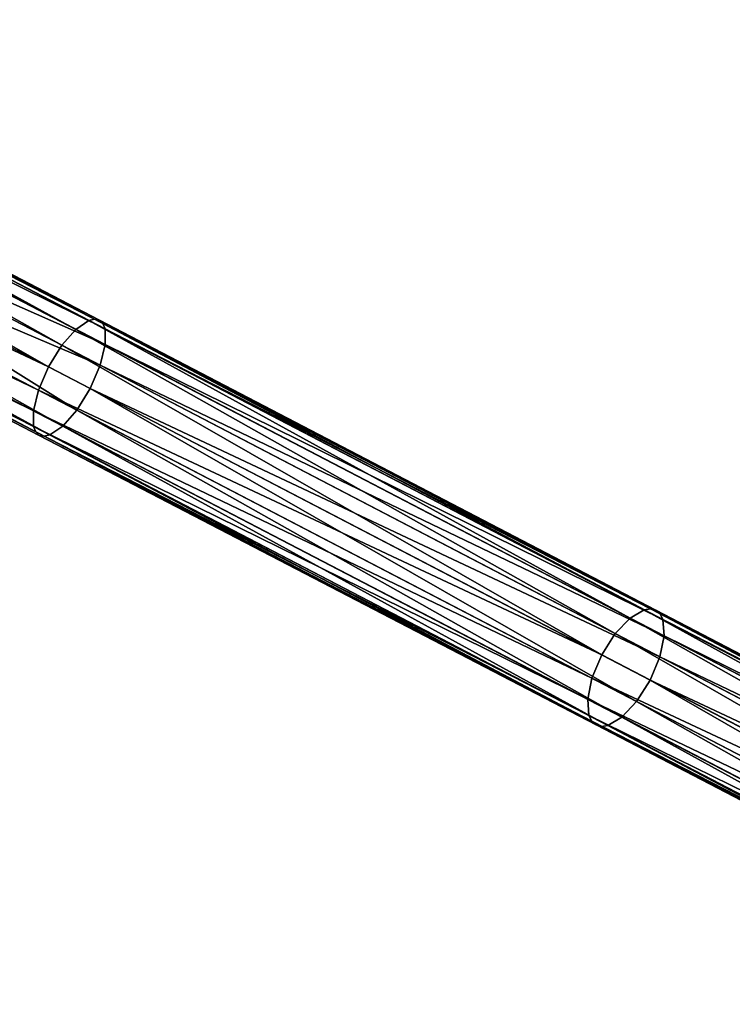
# Model space of a CAD drawing. Header units: millimetres. Extents: x 0 to 2133, y 0 to 2087.
# Tile 82 of 256: x 1576 to 1657, y 282 to 393. Entities that reach past the tile are written whole.
import ezdxf

# ---------------------------------------------------------------- set-up
doc = ezdxf.new("R2010")
doc.units = ezdxf.units.MM
doc.header["$LTSCALE"] = 25.4
doc.layers.get('0').update_dxf_attribs({"true_color": 0xff5454})

# ---------------------------------------------------------------- blocks, each defined once
blk = doc.blocks.new('COSMO-S-3382-4917.STL#2')
at = {"color": 250, "true_color": 0x282828}
mesh = blk.add_polyface(dxfattribs=at)
corners = [(1363.01, 457.26, 2025.92), (1426.37, 422.44, 2007.33), (1361.66, 456.18, 2024.29)]
mesh.append_faces([[corners[k] for k in face] for face in [(0, 1, 2)]], dxfattribs={"color": 250})
mesh = blk.add_polyface(dxfattribs=at)
corners = [(1364.03, 457.37, 2027.93), (1428.48, 423.6, 2009.7), (1363.01, 457.26, 2025.92)]
mesh.append_faces([[corners[k] for k in face] for face in [(0, 1, 2)]], dxfattribs={"color": 250})
mesh = blk.add_polyface(dxfattribs=at)
corners = [(1363.01, 457.26, 2025.92), (1427.84, 423.45, 2008.82), (1426.37, 422.44, 2007.33)]
mesh.append_faces([[corners[k] for k in face] for face in [(0, 1, 2)]], dxfattribs={"color": 250})
mesh = blk.add_polyface(dxfattribs=at)
corners = [(1363.01, 457.26, 2025.92), (1428.48, 423.6, 2009.7), (1427.84, 423.45, 2008.82)]
mesh.append_faces([[corners[k] for k in face] for face in [(0, 1, 2)]], dxfattribs={"color": 250})
mesh = blk.add_polyface(dxfattribs=at)
corners = [(1364.03, 457.37, 2027.93), (1429.02, 423.49, 2010.65), (1428.48, 423.6, 2009.7)]
mesh.append_faces([[corners[k] for k in face] for face in [(0, 1, 2)]], dxfattribs={"color": 250})
mesh = blk.add_polyface(dxfattribs=at)
corners = [(1364.53, 456.46, 2029.94), (1429.42, 423.11, 2011.59), (1364.03, 457.37, 2027.93)]
mesh.append_faces([[corners[k] for k in face] for face in [(0, 1, 2)]], dxfattribs={"color": 250})
mesh = blk.add_polyface(dxfattribs=at)
corners = [(1364.03, 457.37, 2027.93), (1429.42, 423.11, 2011.59), (1429.02, 423.49, 2010.65)]
mesh.append_faces([[corners[k] for k in face] for face in [(0, 1, 2)]], dxfattribs={"color": 250})
mesh = blk.add_polyface(dxfattribs=at)
corners = [(1424.79, 420.64, 2006.33), (1360.16, 454.32, 2023.18), (1361.66, 456.18, 2024.29)]
mesh.append_faces([[corners[k] for k in face] for face in [(0, 1, 2)]], dxfattribs={"color": 250})
mesh = blk.add_polyface(dxfattribs=at)
corners = [(1426.37, 422.44, 2007.33), (1424.79, 420.64, 2006.33), (1361.66, 456.18, 2024.29)]
mesh.append_faces([[corners[k] for k in face] for face in [(0, 1, 2)]], dxfattribs={"color": 250})
mesh = blk.add_polyface(dxfattribs=at)
corners = [(1429.66, 422.5, 2012.47), (1364.53, 456.46, 2029.94), (1364.42, 454.74, 2031.58)]
mesh.append_faces([[corners[k] for k in face] for face in [(0, 1, 2)]], dxfattribs={"color": 250})
mesh = blk.add_polyface(dxfattribs=at)
corners = [(1364.53, 456.46, 2029.94), (1429.66, 422.5, 2012.47), (1429.42, 423.11, 2011.59)]
mesh.append_faces([[corners[k] for k in face] for face in [(0, 1, 2)]], dxfattribs={"color": 250})
mesh = blk.add_polyface(dxfattribs=at)
corners = [(1429.68, 420.72, 2013.96), (1429.66, 422.5, 2012.47), (1364.42, 454.74, 2031.58)]
mesh.append_faces([[corners[k] for k in face] for face in [(0, 1, 2)]], dxfattribs={"color": 250})
mesh = blk.add_polyface(dxfattribs=at)
corners = [(1429.68, 420.72, 2013.96), (1364.42, 454.74, 2031.58), (1396.69, 435.29, 2024.3)]
mesh.append_faces([[corners[k] for k in face] for face in [(0, 1, 2)]], dxfattribs={"color": 250})
mesh = blk.add_polyface(dxfattribs=at)
corners = [(1423.29, 418.21, 2005.96), (1358.68, 451.86, 2022.77), (1360.16, 454.32, 2023.18)]
mesh.append_faces([[corners[k] for k in face] for face in [(0, 1, 2)]], dxfattribs={"color": 250})
mesh = blk.add_polyface(dxfattribs=at)
corners = [(1424.79, 420.64, 2006.33), (1423.29, 418.21, 2005.96), (1360.16, 454.32, 2023.18)]
mesh.append_faces([[corners[k] for k in face] for face in [(0, 1, 2)]], dxfattribs={"color": 250})
mesh = blk.add_polyface(dxfattribs=at)
corners = [(1423.29, 418.21, 2005.96), (1357.51, 449.24, 2023.18), (1358.68, 451.86, 2022.77)]
mesh.append_faces([[corners[k] for k in face] for face in [(0, 1, 2)]], dxfattribs={"color": 250})
mesh = blk.add_polyface(dxfattribs=at)
corners = [(1422.15, 415.58, 2006.33), (1356.85, 446.95, 2024.29), (1357.51, 449.24, 2023.18)]
mesh.append_faces([[corners[k] for k in face] for face in [(0, 1, 2)]], dxfattribs={"color": 250})
mesh = blk.add_polyface(dxfattribs=at)
corners = [(1423.29, 418.21, 2005.96), (1422.15, 415.58, 2006.33), (1357.51, 449.24, 2023.18)]
mesh.append_faces([[corners[k] for k in face] for face in [(0, 1, 2)]], dxfattribs={"color": 250})
mesh = blk.add_polyface(dxfattribs=at)
corners = [(1421.58, 413.25, 2007.33), (1356.74, 445.23, 2025.92), (1356.85, 446.95, 2024.29)]
mesh.append_faces([[corners[k] for k in face] for face in [(0, 1, 2)]], dxfattribs={"color": 250})
mesh = blk.add_polyface(dxfattribs=at)
corners = [(1422.15, 415.58, 2006.33), (1421.58, 413.25, 2007.33), (1356.85, 446.95, 2024.29)]
mesh.append_faces([[corners[k] for k in face] for face in [(0, 1, 2)]], dxfattribs={"color": 250})
mesh = blk.add_polyface(dxfattribs=at)
corners = [(1424.89, 411.52, 2013.96), (1361.11, 447.37, 2032.68), (1359.61, 445.51, 2031.58)]
mesh.append_faces([[corners[k] for k in face] for face in [(0, 1, 2)]], dxfattribs={"color": 250})
mesh = blk.add_polyface(dxfattribs=at)
corners = [(1426.47, 413.33, 2014.97), (1395.53, 432.66, 2024.69), (1361.11, 447.37, 2032.68)]
mesh.append_faces([[corners[k] for k in face] for face in [(0, 1, 2)]], dxfattribs={"color": 250})
mesh = blk.add_polyface(dxfattribs=at)
corners = [(1426.47, 413.33, 2014.97), (1361.11, 447.37, 2032.68), (1424.89, 411.52, 2013.96)]
mesh.append_faces([[corners[k] for k in face] for face in [(0, 1, 2)]], dxfattribs={"color": 250})
mesh = blk.add_polyface(dxfattribs=at)
corners = [(1359.61, 445.51, 2031.58), (1358.26, 444.44, 2029.94), (1423.42, 410.52, 2012.47)]
mesh.append_faces([[corners[k] for k in face] for face in [(0, 1, 2)]], dxfattribs={"color": 250})
mesh = blk.add_polyface(dxfattribs=at)
corners = [(1359.61, 445.51, 2031.58), (1423.42, 410.52, 2012.47), (1424.89, 411.52, 2013.96)]
mesh.append_faces([[corners[k] for k in face] for face in [(0, 1, 2)]], dxfattribs={"color": 250})
mesh = blk.add_polyface(dxfattribs=at)
corners = [(1421.6, 411.47, 2008.82), (1356.74, 445.23, 2025.92), (1421.58, 413.25, 2007.33)]
mesh.append_faces([[corners[k] for k in face] for face in [(0, 1, 2)]], dxfattribs={"color": 250})
mesh = blk.add_polyface(dxfattribs=at)
corners = [(1357.23, 444.32, 2027.93), (1356.74, 445.23, 2025.92), (1421.6, 411.47, 2008.82)]
mesh.append_faces([[corners[k] for k in face] for face in [(0, 1, 2)]], dxfattribs={"color": 250})
mesh = blk.add_polyface(dxfattribs=at)
corners = [(1358.26, 444.44, 2029.94), (1357.23, 444.32, 2027.93), (1422.78, 410.37, 2011.59)]
mesh.append_faces([[corners[k] for k in face] for face in [(0, 1, 2)]], dxfattribs={"color": 250})
mesh = blk.add_polyface(dxfattribs=at)
corners = [(1358.26, 444.44, 2029.94), (1422.78, 410.37, 2011.59), (1423.42, 410.52, 2012.47)]
mesh.append_faces([[corners[k] for k in face] for face in [(0, 1, 2)]], dxfattribs={"color": 250})
mesh = blk.add_polyface(dxfattribs=at)
corners = [(1357.23, 444.32, 2027.93), (1422.24, 410.48, 2010.65), (1422.78, 410.37, 2011.59)]
mesh.append_faces([[corners[k] for k in face] for face in [(0, 1, 2)]], dxfattribs={"color": 250})
mesh = blk.add_polyface(dxfattribs=at)
corners = [(1357.23, 444.32, 2027.93), (1421.6, 411.47, 2008.82), (1421.84, 410.86, 2009.7)]
mesh.append_faces([[corners[k] for k in face] for face in [(0, 1, 2)]], dxfattribs={"color": 250})
mesh = blk.add_polyface(dxfattribs=at)
corners = [(1357.23, 444.32, 2027.93), (1421.84, 410.86, 2009.7), (1422.24, 410.48, 2010.65)]
mesh.append_faces([[corners[k] for k in face] for face in [(0, 1, 2)]], dxfattribs={"color": 250})
mesh = blk.add_polyface(dxfattribs=at)
corners = [(1429.11, 418.39, 2014.97), (1396.69, 435.29, 2024.3), (1395.53, 432.66, 2024.69)]
mesh.append_faces([[corners[k] for k in face] for face in [(0, 1, 2)]], dxfattribs={"color": 250})
mesh = blk.add_polyface(dxfattribs=at)
corners = [(1429.68, 420.72, 2013.96), (1396.69, 435.29, 2024.3), (1429.11, 418.39, 2014.97)]
mesh.append_faces([[corners[k] for k in face] for face in [(0, 1, 2)]], dxfattribs={"color": 250})
mesh = blk.add_polyface(dxfattribs=at)
corners = [(1429.11, 418.39, 2014.97), (1395.53, 432.66, 2024.69), (1427.98, 415.76, 2015.34)]
mesh.append_faces([[corners[k] for k in face] for face in [(0, 1, 2)]], dxfattribs={"color": 250})
mesh = blk.add_polyface(dxfattribs=at)
corners = [(1427.98, 415.76, 2015.34), (1395.53, 432.66, 2024.69), (1426.47, 413.33, 2014.97)]
mesh.append_faces([[corners[k] for k in face] for face in [(0, 1, 2)]], dxfattribs={"color": 250})
mesh = blk.add_polyface(dxfattribs=at)
corners = [(1427.84, 423.45, 2008.82), (1488.87, 389.86, 1986.83), (1426.37, 422.44, 2007.33)]
mesh.append_faces([[corners[k] for k in face] for face in [(0, 1, 2)]], dxfattribs={"color": 250})
mesh = blk.add_polyface(dxfattribs=at)
corners = [(1428.48, 423.6, 2009.7), (1491.17, 390.91, 1988.96), (1427.84, 423.45, 2008.82)]
mesh.append_faces([[corners[k] for k in face] for face in [(0, 1, 2)]], dxfattribs={"color": 250})
mesh = blk.add_polyface(dxfattribs=at)
corners = [(1427.84, 423.45, 2008.82), (1490.46, 390.8, 1988.17), (1488.87, 389.86, 1986.83)]
mesh.append_faces([[corners[k] for k in face] for face in [(0, 1, 2)]], dxfattribs={"color": 250})
mesh = blk.add_polyface(dxfattribs=at)
corners = [(1427.84, 423.45, 2008.82), (1491.17, 390.91, 1988.96), (1490.46, 390.8, 1988.17)]
mesh.append_faces([[corners[k] for k in face] for face in [(0, 1, 2)]], dxfattribs={"color": 250})
mesh = blk.add_polyface(dxfattribs=at)
corners = [(1429.02, 423.49, 2010.65), (1491.79, 390.75, 1989.81), (1428.48, 423.6, 2009.7)]
mesh.append_faces([[corners[k] for k in face] for face in [(0, 1, 2)]], dxfattribs={"color": 250})
mesh = blk.add_polyface(dxfattribs=at)
corners = [(1428.48, 423.6, 2009.7), (1491.79, 390.75, 1989.81), (1491.17, 390.91, 1988.96)]
mesh.append_faces([[corners[k] for k in face] for face in [(0, 1, 2)]], dxfattribs={"color": 250})
mesh = blk.add_polyface(dxfattribs=at)
corners = [(1429.42, 423.11, 2011.59), (1492.27, 390.33, 1990.66), (1429.02, 423.49, 2010.65)]
mesh.append_faces([[corners[k] for k in face] for face in [(0, 1, 2)]], dxfattribs={"color": 250})
mesh = blk.add_polyface(dxfattribs=at)
corners = [(1429.02, 423.49, 2010.65), (1492.27, 390.33, 1990.66), (1491.79, 390.75, 1989.81)]
mesh.append_faces([[corners[k] for k in face] for face in [(0, 1, 2)]], dxfattribs={"color": 250})
mesh = blk.add_polyface(dxfattribs=at)
corners = [(1487.21, 388.11, 1985.92), (1424.79, 420.64, 2006.33), (1426.37, 422.44, 2007.33)]
mesh.append_faces([[corners[k] for k in face] for face in [(0, 1, 2)]], dxfattribs={"color": 250})
mesh = blk.add_polyface(dxfattribs=at)
corners = [(1488.87, 389.86, 1986.83), (1487.21, 388.11, 1985.92), (1426.37, 422.44, 2007.33)]
mesh.append_faces([[corners[k] for k in face] for face in [(0, 1, 2)]], dxfattribs={"color": 250})
mesh = blk.add_polyface(dxfattribs=at)
corners = [(1429.66, 422.5, 2012.47), (1492.59, 389.69, 1991.45), (1429.42, 423.11, 2011.59)]
mesh.append_faces([[corners[k] for k in face] for face in [(0, 1, 2)]], dxfattribs={"color": 250})
mesh = blk.add_polyface(dxfattribs=at)
corners = [(1429.42, 423.11, 2011.59), (1492.59, 389.69, 1991.45), (1492.27, 390.33, 1990.66)]
mesh.append_faces([[corners[k] for k in face] for face in [(0, 1, 2)]], dxfattribs={"color": 250})
mesh = blk.add_polyface(dxfattribs=at)
corners = [(1492.59, 389.69, 1991.45), (1429.66, 422.5, 2012.47), (1429.68, 420.72, 2013.96)]
mesh.append_faces([[corners[k] for k in face] for face in [(0, 1, 2)]], dxfattribs={"color": 250})
mesh = blk.add_polyface(dxfattribs=at)
corners = [(1485.68, 385.7, 1985.59), (1423.29, 418.21, 2005.96), (1424.79, 420.64, 2006.33)]
mesh.append_faces([[corners[k] for k in face] for face in [(0, 1, 2)]], dxfattribs={"color": 250})
mesh = blk.add_polyface(dxfattribs=at)
corners = [(1487.21, 388.11, 1985.92), (1485.68, 385.7, 1985.59), (1424.79, 420.64, 2006.33)]
mesh.append_faces([[corners[k] for k in face] for face in [(0, 1, 2)]], dxfattribs={"color": 250})
mesh = blk.add_polyface(dxfattribs=at)
corners = [(1492.74, 387.85, 1992.79), (1429.68, 420.72, 2013.96), (1429.11, 418.39, 2014.97)]
mesh.append_faces([[corners[k] for k in face] for face in [(0, 1, 2)]], dxfattribs={"color": 250})
mesh = blk.add_polyface(dxfattribs=at)
corners = [(1492.74, 387.85, 1992.79), (1492.59, 389.69, 1991.45), (1429.68, 420.72, 2013.96)]
mesh.append_faces([[corners[k] for k in face] for face in [(0, 1, 2)]], dxfattribs={"color": 250})
mesh = blk.add_polyface(dxfattribs=at)
corners = [(1485.68, 385.7, 1985.59), (1422.15, 415.58, 2006.33), (1423.29, 418.21, 2005.96)]
mesh.append_faces([[corners[k] for k in face] for face in [(0, 1, 2)]], dxfattribs={"color": 250})
mesh = blk.add_polyface(dxfattribs=at)
corners = [(1492.25, 385.48, 1993.7), (1429.11, 418.39, 2014.97), (1427.98, 415.76, 2015.34)]
mesh.append_faces([[corners[k] for k in face] for face in [(0, 1, 2)]], dxfattribs={"color": 250})
mesh = blk.add_polyface(dxfattribs=at)
corners = [(1492.74, 387.85, 1992.79), (1429.11, 418.39, 2014.97), (1492.25, 385.48, 1993.7)]
mesh.append_faces([[corners[k] for k in face] for face in [(0, 1, 2)]], dxfattribs={"color": 250})
mesh = blk.add_polyface(dxfattribs=at)
corners = [(1484.58, 383.07, 1985.92), (1421.58, 413.25, 2007.33), (1422.15, 415.58, 2006.33)]
mesh.append_faces([[corners[k] for k in face] for face in [(0, 1, 2)]], dxfattribs={"color": 250})
mesh = blk.add_polyface(dxfattribs=at)
corners = [(1485.68, 385.7, 1985.59), (1484.58, 383.07, 1985.92), (1422.15, 415.58, 2006.33)]
mesh.append_faces([[corners[k] for k in face] for face in [(0, 1, 2)]], dxfattribs={"color": 250})
mesh = blk.add_polyface(dxfattribs=at)
corners = [(1489.62, 380.44, 1993.7), (1427.98, 415.76, 2015.34), (1426.47, 413.33, 2014.97)]
mesh.append_faces([[corners[k] for k in face] for face in [(0, 1, 2)]], dxfattribs={"color": 250})
mesh = blk.add_polyface(dxfattribs=at)
corners = [(1491.15, 382.85, 1994.03), (1427.98, 415.76, 2015.34), (1489.62, 380.44, 1993.7)]
mesh.append_faces([[corners[k] for k in face] for face in [(0, 1, 2)]], dxfattribs={"color": 250})
mesh = blk.add_polyface(dxfattribs=at)
corners = [(1492.25, 385.48, 1993.7), (1427.98, 415.76, 2015.34), (1491.15, 382.85, 1994.03)]
mesh.append_faces([[corners[k] for k in face] for face in [(0, 1, 2)]], dxfattribs={"color": 250})
mesh = blk.add_polyface(dxfattribs=at)
corners = [(1487.96, 378.69, 1992.79), (1426.47, 413.33, 2014.97), (1424.89, 411.52, 2013.96)]
mesh.append_faces([[corners[k] for k in face] for face in [(0, 1, 2)]], dxfattribs={"color": 250})
mesh = blk.add_polyface(dxfattribs=at)
corners = [(1489.62, 380.44, 1993.7), (1426.47, 413.33, 2014.97), (1487.96, 378.69, 1992.79)]
mesh.append_faces([[corners[k] for k in face] for face in [(0, 1, 2)]], dxfattribs={"color": 250})
mesh = blk.add_polyface(dxfattribs=at)
corners = [(1484.58, 383.07, 1985.92), (1484.1, 380.7, 1986.83), (1421.58, 413.25, 2007.33)]
mesh.append_faces([[corners[k] for k in face] for face in [(0, 1, 2)]], dxfattribs={"color": 250})
mesh = blk.add_polyface(dxfattribs=at)
corners = [(1484.1, 380.7, 1986.83), (1421.6, 411.47, 2008.82), (1421.58, 413.25, 2007.33)]
mesh.append_faces([[corners[k] for k in face] for face in [(0, 1, 2)]], dxfattribs={"color": 250})
mesh = blk.add_polyface(dxfattribs=at)
corners = [(1484.24, 378.86, 1988.17), (1421.6, 411.47, 2008.82), (1484.1, 380.7, 1986.83)]
mesh.append_faces([[corners[k] for k in face] for face in [(0, 1, 2)]], dxfattribs={"color": 250})
mesh = blk.add_polyface(dxfattribs=at)
corners = [(1421.84, 410.86, 2009.7), (1421.6, 411.47, 2008.82), (1484.24, 378.86, 1988.17)]
mesh.append_faces([[corners[k] for k in face] for face in [(0, 1, 2)]], dxfattribs={"color": 250})
mesh = blk.add_polyface(dxfattribs=at)
corners = [(1424.89, 411.52, 2013.96), (1423.42, 410.52, 2012.47), (1486.37, 377.75, 1991.45)]
mesh.append_faces([[corners[k] for k in face] for face in [(0, 1, 2)]], dxfattribs={"color": 250})
mesh = blk.add_polyface(dxfattribs=at)
corners = [(1424.89, 411.52, 2013.96), (1486.37, 377.75, 1991.45), (1487.96, 378.69, 1992.79)]
mesh.append_faces([[corners[k] for k in face] for face in [(0, 1, 2)]], dxfattribs={"color": 250})
mesh = blk.add_polyface(dxfattribs=at)
corners = [(1421.84, 410.86, 2009.7), (1484.24, 378.86, 1988.17), (1484.56, 378.22, 1988.96)]
mesh.append_faces([[corners[k] for k in face] for face in [(0, 1, 2)]], dxfattribs={"color": 250})
mesh = blk.add_polyface(dxfattribs=at)
corners = [(1422.24, 410.48, 2010.65), (1421.84, 410.86, 2009.7), (1484.56, 378.22, 1988.96)]
mesh.append_faces([[corners[k] for k in face] for face in [(0, 1, 2)]], dxfattribs={"color": 250})
mesh = blk.add_polyface(dxfattribs=at)
corners = [(1422.24, 410.48, 2010.65), (1484.56, 378.22, 1988.96), (1485.04, 377.8, 1989.81)]
mesh.append_faces([[corners[k] for k in face] for face in [(0, 1, 2)]], dxfattribs={"color": 250})
mesh = blk.add_polyface(dxfattribs=at)
corners = [(1422.78, 410.37, 2011.59), (1422.24, 410.48, 2010.65), (1485.04, 377.8, 1989.81)]
mesh.append_faces([[corners[k] for k in face] for face in [(0, 1, 2)]], dxfattribs={"color": 250})
mesh = blk.add_polyface(dxfattribs=at)
corners = [(1423.42, 410.52, 2012.47), (1422.78, 410.37, 2011.59), (1485.66, 377.64, 1990.66)]
mesh.append_faces([[corners[k] for k in face] for face in [(0, 1, 2)]], dxfattribs={"color": 250})
mesh = blk.add_polyface(dxfattribs=at)
corners = [(1422.78, 410.37, 2011.59), (1485.04, 377.8, 1989.81), (1485.66, 377.64, 1990.66)]
mesh.append_faces([[corners[k] for k in face] for face in [(0, 1, 2)]], dxfattribs={"color": 250})
mesh = blk.add_polyface(dxfattribs=at)
corners = [(1423.42, 410.52, 2012.47), (1485.66, 377.64, 1990.66), (1486.37, 377.75, 1991.45)]
mesh.append_faces([[corners[k] for k in face] for face in [(0, 1, 2)]], dxfattribs={"color": 250})
mesh = blk.add_polyface(dxfattribs=at)
corners = [(1490.46, 390.8, 1988.17), (1548.75, 358.64, 1963.27), (1488.87, 389.86, 1986.83)]
mesh.append_faces([[corners[k] for k in face] for face in [(0, 1, 2)]], dxfattribs={"color": 250})
mesh = blk.add_polyface(dxfattribs=at)
corners = [(1491.17, 390.91, 1988.96), (1551.25, 359.58, 1965.16), (1490.46, 390.8, 1988.17)]
mesh.append_faces([[corners[k] for k in face] for face in [(0, 1, 2)]], dxfattribs={"color": 250})
mesh = blk.add_polyface(dxfattribs=at)
corners = [(1490.46, 390.8, 1988.17), (1550.47, 359.51, 1964.46), (1548.75, 358.64, 1963.27)]
mesh.append_faces([[corners[k] for k in face] for face in [(0, 1, 2)]], dxfattribs={"color": 250})
mesh = blk.add_polyface(dxfattribs=at)
corners = [(1490.46, 390.8, 1988.17), (1551.25, 359.58, 1965.16), (1550.47, 359.51, 1964.46)]
mesh.append_faces([[corners[k] for k in face] for face in [(0, 1, 2)]], dxfattribs={"color": 250})
mesh = blk.add_polyface(dxfattribs=at)
corners = [(1491.79, 390.75, 1989.81), (1551.95, 359.38, 1965.92), (1491.17, 390.91, 1988.96)]
mesh.append_faces([[corners[k] for k in face] for face in [(0, 1, 2)]], dxfattribs={"color": 250})
mesh = blk.add_polyface(dxfattribs=at)
corners = [(1491.17, 390.91, 1988.96), (1551.95, 359.38, 1965.92), (1551.25, 359.58, 1965.16)]
mesh.append_faces([[corners[k] for k in face] for face in [(0, 1, 2)]], dxfattribs={"color": 250})
mesh = blk.add_polyface(dxfattribs=at)
corners = [(1492.27, 390.33, 1990.66), (1552.51, 358.92, 1966.67), (1491.79, 390.75, 1989.81)]
mesh.append_faces([[corners[k] for k in face] for face in [(0, 1, 2)]], dxfattribs={"color": 250})
mesh = blk.add_polyface(dxfattribs=at)
corners = [(1491.79, 390.75, 1989.81), (1552.51, 358.92, 1966.67), (1551.95, 359.38, 1965.92)]
mesh.append_faces([[corners[k] for k in face] for face in [(0, 1, 2)]], dxfattribs={"color": 250})
mesh = blk.add_polyface(dxfattribs=at)
corners = [(1492.59, 389.69, 1991.45), (1552.9, 358.24, 1967.38), (1492.27, 390.33, 1990.66)]
mesh.append_faces([[corners[k] for k in face] for face in [(0, 1, 2)]], dxfattribs={"color": 250})
mesh = blk.add_polyface(dxfattribs=at)
corners = [(1492.27, 390.33, 1990.66), (1552.9, 358.24, 1967.38), (1552.51, 358.92, 1966.67)]
mesh.append_faces([[corners[k] for k in face] for face in [(0, 1, 2)]], dxfattribs={"color": 250})
mesh = blk.add_polyface(dxfattribs=at)
corners = [(1547.01, 356.94, 1962.46), (1487.21, 388.11, 1985.92), (1488.87, 389.86, 1986.83)]
mesh.append_faces([[corners[k] for k in face] for face in [(0, 1, 2)]], dxfattribs={"color": 250})
mesh = blk.add_polyface(dxfattribs=at)
corners = [(1548.75, 358.64, 1963.27), (1547.01, 356.94, 1962.46), (1488.87, 389.86, 1986.83)]
mesh.append_faces([[corners[k] for k in face] for face in [(0, 1, 2)]], dxfattribs={"color": 250})
mesh = blk.add_polyface(dxfattribs=at)
corners = [(1552.9, 358.24, 1967.38), (1492.59, 389.69, 1991.45), (1492.74, 387.85, 1992.79)]
mesh.append_faces([[corners[k] for k in face] for face in [(0, 1, 2)]], dxfattribs={"color": 250})
mesh = blk.add_polyface(dxfattribs=at)
corners = [(1545.46, 354.56, 1962.17), (1485.68, 385.7, 1985.59), (1487.21, 388.11, 1985.92)]
mesh.append_faces([[corners[k] for k in face] for face in [(0, 1, 2)]], dxfattribs={"color": 250})
mesh = blk.add_polyface(dxfattribs=at)
corners = [(1547.01, 356.94, 1962.46), (1545.46, 354.56, 1962.17), (1487.21, 388.11, 1985.92)]
mesh.append_faces([[corners[k] for k in face] for face in [(0, 1, 2)]], dxfattribs={"color": 250})
mesh = blk.add_polyface(dxfattribs=at)
corners = [(1553.17, 356.34, 1968.57), (1492.74, 387.85, 1992.79), (1492.25, 385.48, 1993.7)]
mesh.append_faces([[corners[k] for k in face] for face in [(0, 1, 2)]], dxfattribs={"color": 250})
mesh = blk.add_polyface(dxfattribs=at)
corners = [(1553.17, 356.34, 1968.57), (1552.9, 358.24, 1967.38), (1492.74, 387.85, 1992.79)]
mesh.append_faces([[corners[k] for k in face] for face in [(0, 1, 2)]], dxfattribs={"color": 250})
mesh = blk.add_polyface(dxfattribs=at)
corners = [(1545.46, 354.56, 1962.17), (1484.58, 383.07, 1985.92), (1485.68, 385.7, 1985.59)]
mesh.append_faces([[corners[k] for k in face] for face in [(0, 1, 2)]], dxfattribs={"color": 250})
mesh = blk.add_polyface(dxfattribs=at)
corners = [(1552.77, 353.94, 1969.37), (1492.25, 385.48, 1993.7), (1491.15, 382.85, 1994.03)]
mesh.append_faces([[corners[k] for k in face] for face in [(0, 1, 2)]], dxfattribs={"color": 250})
mesh = blk.add_polyface(dxfattribs=at)
corners = [(1553.17, 356.34, 1968.57), (1492.25, 385.48, 1993.7), (1552.77, 353.94, 1969.37)]
mesh.append_faces([[corners[k] for k in face] for face in [(0, 1, 2)]], dxfattribs={"color": 250})
mesh = blk.add_polyface(dxfattribs=at)
corners = [(1544.4, 351.92, 1962.46), (1484.1, 380.7, 1986.83), (1484.58, 383.07, 1985.92)]
mesh.append_faces([[corners[k] for k in face] for face in [(0, 1, 2)]], dxfattribs={"color": 250})
mesh = blk.add_polyface(dxfattribs=at)
corners = [(1545.46, 354.56, 1962.17), (1544.4, 351.92, 1962.46), (1484.58, 383.07, 1985.92)]
mesh.append_faces([[corners[k] for k in face] for face in [(0, 1, 2)]], dxfattribs={"color": 250})
mesh = blk.add_polyface(dxfattribs=at)
corners = [(1550.16, 348.92, 1969.37), (1491.15, 382.85, 1994.03), (1489.62, 380.44, 1993.7)]
mesh.append_faces([[corners[k] for k in face] for face in [(0, 1, 2)]], dxfattribs={"color": 250})
mesh = blk.add_polyface(dxfattribs=at)
corners = [(1551.71, 351.3, 1969.67), (1491.15, 382.85, 1994.03), (1550.16, 348.92, 1969.37)]
mesh.append_faces([[corners[k] for k in face] for face in [(0, 1, 2)]], dxfattribs={"color": 250})
mesh = blk.add_polyface(dxfattribs=at)
corners = [(1552.77, 353.94, 1969.37), (1491.15, 382.85, 1994.03), (1551.71, 351.3, 1969.67)]
mesh.append_faces([[corners[k] for k in face] for face in [(0, 1, 2)]], dxfattribs={"color": 250})
mesh = blk.add_polyface(dxfattribs=at)
corners = [(1544.4, 351.92, 1962.46), (1544, 349.52, 1963.27), (1484.1, 380.7, 1986.83)]
mesh.append_faces([[corners[k] for k in face] for face in [(0, 1, 2)]], dxfattribs={"color": 250})
mesh = blk.add_polyface(dxfattribs=at)
corners = [(1544, 349.52, 1963.27), (1484.24, 378.86, 1988.17), (1484.1, 380.7, 1986.83)]
mesh.append_faces([[corners[k] for k in face] for face in [(0, 1, 2)]], dxfattribs={"color": 250})
mesh = blk.add_polyface(dxfattribs=at)
corners = [(1548.42, 347.22, 1968.57), (1489.62, 380.44, 1993.7), (1487.96, 378.69, 1992.79)]
mesh.append_faces([[corners[k] for k in face] for face in [(0, 1, 2)]], dxfattribs={"color": 250})
mesh = blk.add_polyface(dxfattribs=at)
corners = [(1550.16, 348.92, 1969.37), (1489.62, 380.44, 1993.7), (1548.42, 347.22, 1968.57)]
mesh.append_faces([[corners[k] for k in face] for face in [(0, 1, 2)]], dxfattribs={"color": 250})
mesh = blk.add_polyface(dxfattribs=at)
corners = [(1544.27, 347.62, 1964.46), (1484.24, 378.86, 1988.17), (1544, 349.52, 1963.27)]
mesh.append_faces([[corners[k] for k in face] for face in [(0, 1, 2)]], dxfattribs={"color": 250})
mesh = blk.add_polyface(dxfattribs=at)
corners = [(1484.56, 378.22, 1988.96), (1484.24, 378.86, 1988.17), (1544.27, 347.62, 1964.46)]
mesh.append_faces([[corners[k] for k in face] for face in [(0, 1, 2)]], dxfattribs={"color": 250})
mesh = blk.add_polyface(dxfattribs=at)
corners = [(1484.56, 378.22, 1988.96), (1544.27, 347.62, 1964.46), (1544.66, 346.94, 1965.16)]
mesh.append_faces([[corners[k] for k in face] for face in [(0, 1, 2)]], dxfattribs={"color": 250})
mesh = blk.add_polyface(dxfattribs=at)
corners = [(1485.04, 377.8, 1989.81), (1484.56, 378.22, 1988.96), (1544.66, 346.94, 1965.16)]
mesh.append_faces([[corners[k] for k in face] for face in [(0, 1, 2)]], dxfattribs={"color": 250})
mesh = blk.add_polyface(dxfattribs=at)
corners = [(1485.04, 377.8, 1989.81), (1544.66, 346.94, 1965.16), (1545.22, 346.48, 1965.92)]
mesh.append_faces([[corners[k] for k in face] for face in [(0, 1, 2)]], dxfattribs={"color": 250})
mesh = blk.add_polyface(dxfattribs=at)
corners = [(1485.66, 377.64, 1990.66), (1485.04, 377.8, 1989.81), (1545.22, 346.48, 1965.92)]
mesh.append_faces([[corners[k] for k in face] for face in [(0, 1, 2)]], dxfattribs={"color": 250})
mesh = blk.add_polyface(dxfattribs=at)
corners = [(1486.37, 377.75, 1991.45), (1485.66, 377.64, 1990.66), (1545.92, 346.28, 1966.67)]
mesh.append_faces([[corners[k] for k in face] for face in [(0, 1, 2)]], dxfattribs={"color": 250})
mesh = blk.add_polyface(dxfattribs=at)
corners = [(1487.96, 378.69, 1992.79), (1486.37, 377.75, 1991.45), (1546.7, 346.35, 1967.38)]
mesh.append_faces([[corners[k] for k in face] for face in [(0, 1, 2)]], dxfattribs={"color": 250})
mesh = blk.add_polyface(dxfattribs=at)
corners = [(1486.37, 377.75, 1991.45), (1545.92, 346.28, 1966.67), (1546.7, 346.35, 1967.38)]
mesh.append_faces([[corners[k] for k in face] for face in [(0, 1, 2)]], dxfattribs={"color": 250})
mesh = blk.add_polyface(dxfattribs=at)
corners = [(1487.96, 378.69, 1992.79), (1546.7, 346.35, 1967.38), (1548.42, 347.22, 1968.57)]
mesh.append_faces([[corners[k] for k in face] for face in [(0, 1, 2)]], dxfattribs={"color": 250})
mesh = blk.add_polyface(dxfattribs=at)
corners = [(1485.66, 377.64, 1990.66), (1545.22, 346.48, 1965.92), (1545.92, 346.28, 1966.67)]
mesh.append_faces([[corners[k] for k in face] for face in [(0, 1, 2)]], dxfattribs={"color": 250})

msp = doc.modelspace()

# ---------------------------------------------------------------- block references
at = {"color": 0}
msp.add_blockref('COSMO-S-3382-4917.STL#2', (156.12, -64.45, -4.13), dxfattribs=at)

doc.saveas('drawing.dxf')
